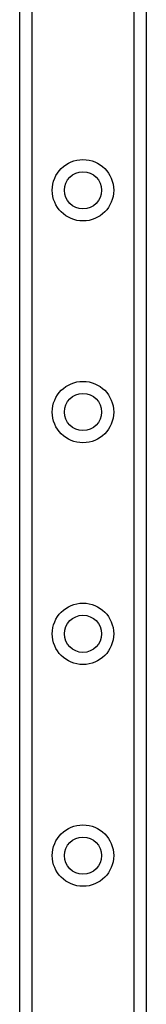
# Model space of a CAD drawing. Header units: inches. Extents: x 4 to 114, y 7 to 59.
# Tile 41 of 72: x 26.045 to 26.607, y 34.488 to 38.858. Entities that reach past the tile are written whole.
import ezdxf

# ---------------------------------------------------------------- set-up
doc = ezdxf.new("R2010")
doc.units = ezdxf.units.IN
doc.header["$MEASUREMENT"] = 0
doc.layers.add('Visible Edges(ANSI)', color=7, linetype='Continuous', lineweight=25)
doc.layers.add('Visible Tangent Edges(ANSI)', color=7, linetype='Continuous', lineweight=25)

msp = doc.modelspace()

# ---------------------------------------------------------------- linework, layer by layer
at = {"layer": 'Visible Edges(ANSI)'}
for p, q in [((26.045, 24.979), (26.045, 42.3648)), ((26.607, 42.3648), (26.607, 24.979))]:
    msp.add_line(p, q, dxfattribs=at)
for centre in [(26.326, 38.1011), (26.326, 37.1168), (26.326, 36.1326), (26.326, 35.1483)]:
    msp.add_circle(centre, 0.0825, dxfattribs=at)
at = {"layer": 'Visible Tangent Edges(ANSI)'}
for p, q in [((26.0989, 42.3648), (26.0989, 24.979)), ((26.5532, 24.979), (26.5532, 42.3648))]:
    msp.add_line(p, q, dxfattribs=at)
for centre in [(26.326, 38.1011), (26.326, 37.1168), (26.326, 36.1326), (26.326, 35.1483)]:
    msp.add_circle(centre, 0.1363, dxfattribs=at)

doc.saveas('drawing.dxf')
